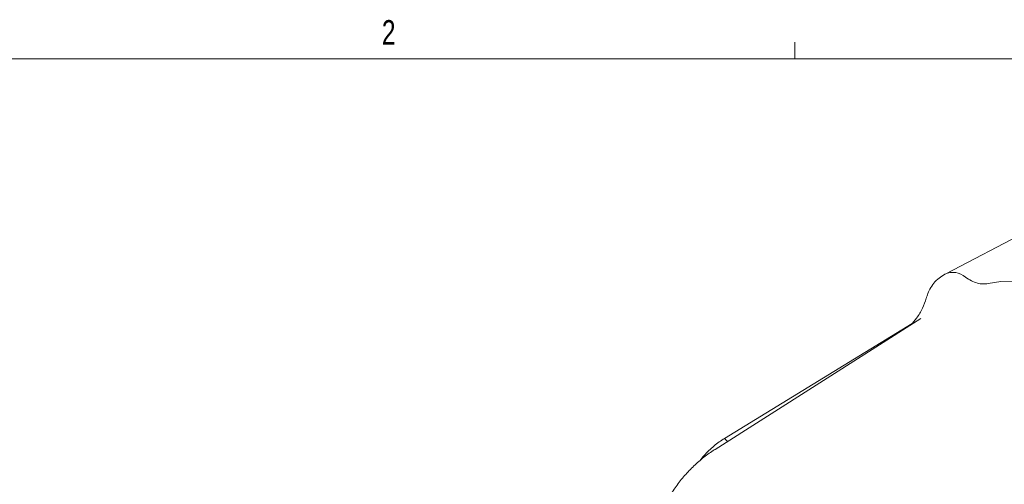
# Model space of a CAD drawing. Header units: inches. Extents: x 0.3 to 33.9, y 0.2 to 21.7.
# Tile 22 of 23: x 25.4 to 30.5, y 19.2 to 21.6. Entities that reach past the tile are written whole.
import ezdxf

# ---------------------------------------------------------------- set-up
doc = ezdxf.new("R2010")
doc.units = ezdxf.units.IN
doc.header["$MEASUREMENT"] = 0
doc.layers.add('SLD-0', color=7, linetype='Continuous', lineweight=15)
doc.styles.add('SLDTEXTSTYLE0', font='TXT', dxfattribs={"width": 0.75})

msp = doc.modelspace()

# ---------------------------------------------------------------- linework, layer by layer
at = {"color": 7, "linetype": 'Continuous', "lineweight": 15}
for p, q in [((30.98983, 20.74035), (30.16994, 20.31267)), ((30.16548, 20.31009), (30.14227, 20.29534)), ((30.04225, 20.08403), (28.99106, 19.41571)), ((29.03922, 19.47187), (29.99728, 20.05769)), ((29.03922, 19.47187), (29.05464, 19.45614))]:
    msp.add_line(p, q, dxfattribs=at)
at = {"color": 7, "linetype": 'Continuous', "lineweight": 15, "flags": 128}
msp.add_lwpolyline([(31.61417, 19.55353), (31.54932, 19.6383), (31.48175, 19.71925), (31.41179, 19.79599), (31.33979, 19.86812), (31.2661, 19.9353), (31.1911, 19.99718), (31.11514, 20.05347), (31.03862, 20.10389), (30.96191, 20.14817), (30.88538, 20.18611), (30.80943, 20.21751), (30.73443, 20.24223), (30.66074, 20.26013), (30.58874, 20.27113), (30.51878, 20.27517), (30.45121, 20.27223), (30.38636, 20.26233)], dxfattribs=at)
at = {"color": 7, "linetype": 'Continuous', "lineweight": 15}
msp.add_arc((30.20646, 20.22474), 0.09468, 47.78151, 115.64615, dxfattribs=at)
for points, knots in [([(30.14341, 20.29599), (30.13335, 20.28835), (30.11426, 20.27386), (30.09312, 20.24394), (30.07797, 20.21385), (30.07231, 20.19497), (30.06971, 20.18634)], [0, 0, 0, 0, 0.30043821, 0.56989445, 0.80335064, 1, 1, 1, 1]), ([(30.38636, 20.26233), (30.37764, 20.26121), (30.36019, 20.25896), (30.33103, 20.26434), (30.30072, 20.27559), (30.2803, 20.28844), (30.27008, 20.29486)], [0, 0, 0, 0, 0.2500135, 0.5000087, 0.7499996, 1, 1, 1, 1]), ([(30.07003, 20.1873), (30.06428, 20.17026), (30.05213, 20.13427), (30.02457, 20.08934), (30.00263, 20.06373), (29.99345, 20.05301)], [0, 0, 0, 0, 0.3432194, 0.7251558, 1, 1, 1, 1]), ([(28.91261, 19.35696), (28.91943, 19.36578), (28.93994, 19.39232), (28.986, 19.43542), (29.02148, 19.45972), (29.03922, 19.47187)], [0, 0, 0, 0, 0.1994749, 0.5997375, 1, 1, 1, 1]), ([(28.99184, 19.41565), (28.98832, 19.4136), (28.96567, 19.40035), (28.92688, 19.37055), (28.87593, 19.32602), (28.82878, 19.27535), (28.78522, 19.21922), (28.74768, 19.15931), (28.72292, 19.11403), (28.7124, 19.08886), (28.71069, 19.08476)], [0, 0, 0, 0, 0.0279148, 0.1797166, 0.3337827, 0.4908957, 0.6518555, 0.8174435, 0.9702889, 1, 1, 1, 1])]:
    msp.add_open_spline(points, degree=3, knots=knots, dxfattribs=at)
at = {"layer": 'SLD-0'}
for p, q in [((29.39788, 21.4106), (29.39788, 21.4954)), ((0.52288, 21.4106), (33.52288, 21.4106))]:
    msp.add_line(p, q, dxfattribs=at)

# ---------------------------------------------------------------- texts
at = {"color": 7, "linetype": 'Continuous', "lineweight": 0, "insert": (27.28922, 21.60799), "char_height": 0.125, "attachment_point": 1, "style": 'SLDTEXTSTYLE0'}
msp.add_mtext('2', dxfattribs=at)

doc.saveas('drawing.dxf')
